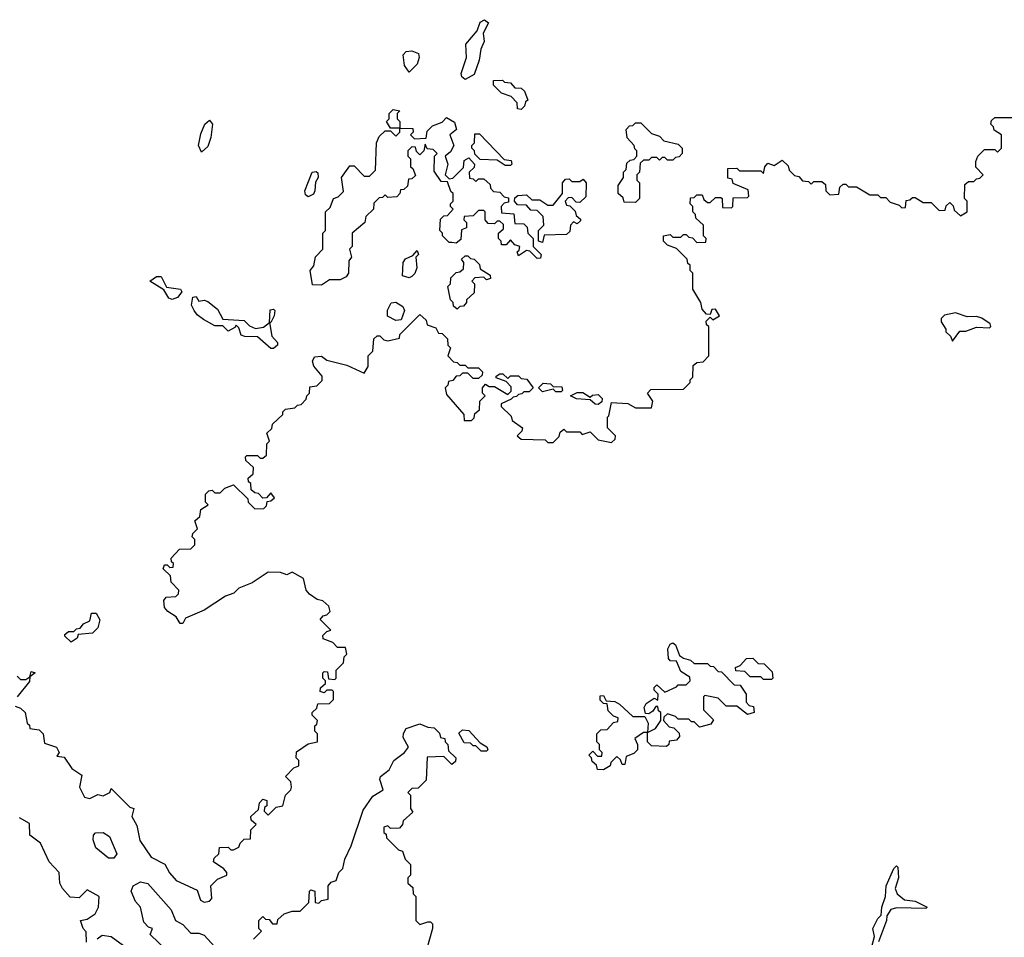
# Model space of a CAD drawing. Extents: x 2737310 to 2869991, y 870230 to 1012730.
# Tile 16 of 256: x 2808552 to 2812250, y 903981 to 907427. Entities that reach past the tile are written whole.
import ezdxf

# ---------------------------------------------------------------- set-up
doc = ezdxf.new("R2010")
doc.units = 0

msp = doc.modelspace()

# ---------------------------------------------------------------- linework, layer by layer
at = {"layer": '0CON02XD'}
for points in [[(2810225, 907202.5), (2810213, 907213), (2810210, 907225), (2810230, 907285), (2810227.5, 907335), (2810270, 907385), (2810281.7, 907418.3), (2810297, 907427), (2810312.5, 907415), (2810293, 907377), (2810296.7, 907345), (2810283.9, 907316.1), (2810277.5, 907275), (2810258.3, 907221.7), (2810225, 907202.5)], [(2810015, 907230), (2809997.5, 907255), (2809992.5, 907295), (2810003, 907307), (2810025, 907310), (2810050, 907300), (2810052.5, 907285), (2810045, 907260), (2810015, 907230)], [(2810435, 907090), (2810421.7, 907091.7), (2810420, 907115), (2810398.3, 907138.3), (2810361.7, 907151.7), (2810331.7, 907181.7), (2810331.7, 907198.3), (2810365, 907200), (2810373, 907193), (2810395, 907190), (2810411.7, 907171.7), (2810435, 907170), (2810448.3, 907158.3), (2810460, 907125), (2810451.7, 907118.3), (2810448.3, 907101.7), (2810435, 907090)], [(2809685, 906430), (2809651.7, 906431.7), (2809642.5, 906485), (2809657, 906503), (2809663, 906537), (2809690, 906565), (2809690, 906625), (2809700, 906635), (2809700, 906705), (2809718.3, 906721.7), (2809730, 906755), (2809748.3, 906761.7), (2809768.3, 906781.7), (2809760, 906835), (2809791.7, 906878.3), (2809808.3, 906878.3), (2809845, 906840), (2809865, 906840), (2809888.3, 906861.7), (2809892.5, 906965), (2809901.7, 906988.3), (2809925, 907010), (2809945, 907010), (2809965, 906990), (2809980, 907005), (2809980, 907020), (2809945, 907020), (2809930, 907045), (2809940, 907055), (2809940, 907075), (2809955, 907090), (2809980, 907085), (2809970, 907075), (2809970, 907055), (2809980, 907045), (2809980, 907020), (2810028.3, 907018.3), (2810030, 907005), (2810020, 906995), (2810035, 906980), (2810078.3, 906981.7), (2810081.7, 907008.3), (2810101.7, 907028.3), (2810138.3, 907041.7), (2810155, 907060), (2810185, 907042.5), (2810192.5, 907015), (2810167.5, 906995), (2810182.5, 906955), (2810169.3, 906930.7), (2810150, 906915), (2810160, 906885), (2810150, 906845), (2810165, 906830), (2810178.3, 906831.7), (2810218.3, 906871.7), (2810221.7, 906898.3), (2810238.3, 906908.3), (2810260, 906885), (2810258.3, 906871.7), (2810240, 906855), (2810241.7, 906831.7), (2810255, 906830), (2810265, 906820), (2810275, 906830), (2810295, 906830), (2810318.3, 906808.3), (2810320, 906795), (2810331.7, 906781.7), (2810355, 906780), (2810371.7, 906761.7), (2810388.3, 906758.3), (2810388.3, 906741.7), (2810371.7, 906738.3), (2810360, 906725), (2810361.7, 906701.7), (2810408.3, 906698.3), (2810411.7, 906661.7), (2810445, 906660), (2810458.3, 906648.3), (2810460, 906625), (2810480, 906605), (2810480, 906575), (2810510, 906545), (2810508.3, 906531.7), (2810495, 906530), (2810468.3, 906558.3), (2810455, 906560), (2810425, 906540), (2810420, 906555), (2810428.3, 906561.7), (2810430, 906575), (2810411.7, 906581.7), (2810395, 906600), (2810378.3, 906581.7), (2810361.7, 906581.7), (2810360, 906595), (2810350, 906605), (2810350, 906625), (2810368.3, 906641.7), (2810368.3, 906658.3), (2810355, 906670), (2810345, 906670), (2810335, 906660), (2810311.7, 906661.7), (2810300, 906675), (2810300, 906705), (2810295, 906710), (2810275, 906710), (2810255, 906690), (2810221.7, 906688.3), (2810220, 906675), (2810230, 906665), (2810230, 906645), (2810211.7, 906638.3), (2810208.3, 906601.7), (2810191.7, 906588.3), (2810175, 906590), (2810165, 906590), (2810140, 906615), (2810140, 906625), (2810130, 906635), (2810131.7, 906678.3), (2810145, 906690), (2810158.3, 906691.7), (2810180, 906715), (2810170, 906725), (2810170, 906735), (2810180, 906745), (2810180, 906775), (2810171.7, 906781.7), (2810158.3, 906818.3), (2810135, 906820), (2810108.3, 906858.3), (2810110, 906915), (2810120, 906925), (2810105, 906940), (2810081.7, 906941.7), (2810075, 906960), (2810070, 906935), (2810055, 906920), (2810041.7, 906931.7), (2810038.3, 906948.3), (2810025, 906950), (2810010, 906935), (2810010, 906915), (2810020, 906905), (2810020, 906875), (2810028.3, 906868.3), (2810038.3, 906841.7), (2810025, 906830), (2810011.7, 906828.3), (2810008.3, 906801.7), (2809995, 906790), (2809981.7, 906788.3), (2809980, 906775), (2809968.3, 906761.7), (2809935, 906760), (2809925, 906770), (2809915, 906760), (2809901.7, 906758.3), (2809881.7, 906738.3), (2809880, 906715), (2809851.7, 906688.3), (2809847.5, 906665), (2809800, 906625), (2809800, 906575), (2809790, 906565), (2809797.5, 906535), (2809788.3, 906521.7), (2809786.2, 906475), (2809778.3, 906461.7), (2809755, 906450), (2809715, 906450), (2809685, 906430)], [(2810765, 905940), (2810775, 905990), (2810836.4, 905986.4), (2810865, 905970), (2810925, 905970), (2810930, 905995), (2810910, 906025), (2810921.7, 906038.3), (2811045, 906040), (2811070, 906065), (2811070, 906075), (2811080, 906085), (2811081.7, 906128.3), (2811095, 906140), (2811118.3, 906141.7), (2811140, 906165), (2811140, 906275), (2811131.7, 906281.7), (2811130, 906295), (2811145, 906310), (2811155, 906300), (2811180, 906315), (2811165, 906340), (2811151.7, 906338.3), (2811145, 906320), (2811131.7, 906321.7), (2811115, 906340), (2811110, 906365), (2811080, 906415), (2811080, 906475), (2811070, 906485), (2811070, 906505), (2811061.7, 906511.7), (2811058.3, 906528.3), (2811018.3, 906568.3), (2810985, 906580), (2810970, 906595), (2810970, 906615), (2810995, 906620), (2811005, 906610), (2811035, 906610), (2811045, 906620), (2811055, 906620), (2811065, 906610), (2811078.3, 906608.3), (2811095, 906590), (2811128.3, 906591.7), (2811130, 906605), (2811120, 906615), (2811120, 906655), (2811091.7, 906681.7), (2811090, 906695), (2811080, 906705), (2811080, 906725), (2811070, 906735), (2811071.7, 906758.3), (2811085, 906760), (2811095, 906770), (2811115, 906770), (2811121.7, 906751.7), (2811135, 906740), (2811145, 906740), (2811165, 906760), (2811185, 906760), (2811190, 906755), (2811191.7, 906721.7), (2811225, 906720), (2811230, 906725), (2811231.7, 906758.3), (2811285, 906760), (2811290, 906765), (2811288.3, 906788.3), (2811231.7, 906811.7), (2811228.3, 906828.3), (2811211.7, 906831.7), (2811211.7, 906868.3), (2811245, 906870), (2811255, 906860), (2811335, 906860), (2811345, 906850), (2811350, 906875), (2811361.7, 906888.3), (2811385, 906880), (2811415, 906900), (2811438.3, 906878.3), (2811441.7, 906861.7), (2811461.7, 906841.7), (2811478.3, 906838.3), (2811491.7, 906821.7), (2811515, 906820), (2811525, 906810), (2811535, 906820), (2811565, 906820), (2811578.3, 906808.3), (2811580, 906785), (2811595, 906770), (2811628.3, 906771.7), (2811631.7, 906798.3), (2811645, 906810), (2811655, 906810), (2811665, 906800), (2811695, 906800), (2811745, 906770), (2811775, 906770), (2811785, 906760), (2811805, 906760), (2811821.7, 906741.7), (2811855, 906730), (2811865, 906720), (2811878.3, 906721.7), (2811881.7, 906748.3), (2811895, 906750), (2811905, 906760), (2811915, 906760), (2811945, 906740), (2811975, 906740), (2812005, 906710), (2812028.3, 906711.7), (2812031.7, 906728.3), (2812045, 906740), (2812058.3, 906728.3), (2812061.7, 906711.7), (2812085, 906690), (2812110, 906705), (2812110, 906745), (2812100, 906755), (2812101.7, 906808.3), (2812115, 906820), (2812135, 906820), (2812145, 906830), (2812158.3, 906831.7), (2812170, 906845), (2812143, 906873), (2812142.5, 906895), (2812150, 906915), (2812175, 906940), (2812215, 906940), (2812225, 906930), (2812240, 906945), (2812240, 906995), (2812211.7, 907011.7), (2812210, 907025), (2812200, 907035), (2812201.7, 907048.3), (2812215, 907060), (2812325, 907060)], [(2809235, 906930), (2809223.3, 906955), (2809231.7, 906998.3), (2809247.5, 907035), (2809265, 907050), (2809276.2, 907035), (2809270, 906985), (2809258.6, 906951.4), (2809235, 906930)], [(2810865, 906740), (2810821.7, 906741.7), (2810818.3, 906758.3), (2810800, 906775), (2810800, 906805), (2810820, 906835), (2810820, 906855), (2810830, 906865), (2810831.7, 906888.3), (2810845, 906900), (2810858.3, 906901.7), (2810870, 906915), (2810870, 906935), (2810861.7, 906941.7), (2810860, 906955), (2810833, 906983), (2810830, 907015), (2810841.7, 907028.3), (2810855, 907030), (2810865, 907040), (2810885, 907040), (2810925, 907000), (2810955, 906990), (2810971.7, 906971.7), (2811025, 906960), (2811040, 906945), (2811040, 906925), (2811028.3, 906911.7), (2811015, 906910), (2811005, 906900), (2810985, 906900), (2810975, 906910), (2810965, 906910), (2810955, 906900), (2810945, 906910), (2810925, 906910), (2810915, 906900), (2810895, 906900), (2810881.7, 906888.3), (2810880, 906855), (2810870, 906845), (2810870, 906825), (2810880, 906815), (2810880, 906755), (2810865, 906740)], [(2810395, 906880), (2810375, 906880), (2810345, 906900), (2810281.7, 906901.7), (2810261.7, 906921.7), (2810260, 906935), (2810250, 906945), (2810250, 906955), (2810260, 906965), (2810261.7, 906998.3), (2810278.3, 906998.3), (2810371.7, 906901.7), (2810398.3, 906898.3), (2810400, 906885), (2810395, 906880)], [(2809635, 906762.5), (2809625, 906770), (2809622.5, 906785), (2809650, 906855), (2809665, 906857.5), (2809671.7, 906851.7), (2809672.5, 906835), (2809663, 906817), (2809660, 906785), (2809655, 906772.5), (2809635, 906762.5)], [(2810515, 906590), (2810500, 906595), (2810500, 906635), (2810520, 906655), (2810518.3, 906688.3), (2810495, 906710), (2810471.7, 906711.7), (2810455, 906730), (2810421.7, 906731.7), (2810410, 906745), (2810411.7, 906758.3), (2810423, 906767), (2810455, 906770), (2810475, 906750), (2810505, 906750), (2810535, 906730), (2810555, 906730), (2810590, 906775), (2810590, 906815), (2810601.7, 906828.3), (2810615, 906830), (2810625, 906820), (2810655, 906820), (2810668.3, 906828.3), (2810680, 906815), (2810678.3, 906761.7), (2810655, 906740), (2810641.7, 906741.7), (2810625, 906760), (2810611.7, 906758.3), (2810600, 906745), (2810605, 906730), (2810618.3, 906728.3), (2810638.3, 906708.3), (2810641.7, 906691.7), (2810658.3, 906678.3), (2810658.3, 906671.7), (2810645, 906660), (2810631.7, 906668.3), (2810620, 906655), (2810618.3, 906631.7), (2810605, 906620), (2810521.7, 906618.3), (2810515, 906590)], [(2810015, 906457.5), (2809990, 906465), (2809992.5, 906515), (2810000.7, 906529.3), (2810028.3, 906541.7), (2810045, 906560), (2810050, 906545), (2810040, 906535), (2810043.3, 906495), (2810036.2, 906473.8), (2810025, 906462.5), (2810015, 906457.5)], [(2810195, 906340), (2810181.7, 906351.7), (2810180, 906365), (2810170, 906375), (2810160, 906425), (2810170, 906435), (2810171.7, 906458.3), (2810191.7, 906478.3), (2810205, 906480), (2810218.3, 906491.7), (2810220, 906515), (2810211.7, 906528.3), (2810225, 906540), (2810235, 906540), (2810245, 906530), (2810258.3, 906528.3), (2810278.3, 906508.3), (2810281.7, 906491.7), (2810318.3, 906468.3), (2810320, 906455), (2810305, 906450), (2810295, 906460), (2810261.7, 906458.3), (2810250, 906445), (2810260, 906435), (2810258.3, 906401.7), (2810230, 906375), (2810230, 906365), (2810218.3, 906351.7), (2810205, 906350), (2810195, 906340)], [(2809125, 906376.2), (2809111.7, 906381.7), (2809093, 906413), (2809040, 906445), (2809065, 906463.3), (2809082.5, 906462.5), (2809103, 906423), (2809156.2, 906415), (2809161.2, 906405), (2809145, 906383.8), (2809125, 906376.2)], [(2809505, 906192.5), (2809495, 906192.5), (2809445, 906236.7), (2809397, 906237), (2809383, 906243), (2809375, 906270), (2809365, 906280), (2809359.3, 906270.7), (2809335, 906257.5), (2809315, 906277.5), (2809285, 906277.5), (2809241.7, 906301.7), (2809218.3, 906318.3), (2809206.7, 906335), (2809197.5, 906355), (2809202.5, 906385), (2809215, 906387.5), (2809225, 906370), (2809245, 906373.3), (2809258.8, 906368.8), (2809295, 906340), (2809315, 906302.5), (2809395, 906297.5), (2809415, 906277.5), (2809437, 906267), (2809467.7, 906272.3), (2809490, 906290), (2809493, 906337), (2809505, 906340), (2809510, 906335), (2809507.5, 906315), (2809495, 906290), (2809490, 906290), (2809498.3, 906238.3), (2809520, 906215), (2809520, 906205), (2809505, 906192.5)], [(2809965, 906297.5), (2809933.3, 906313.3), (2809933.6, 906336.4), (2809946.7, 906363.3), (2809965, 906366.2), (2809990.7, 906350.7), (2809997.5, 906335), (2809985, 906300), (2809965, 906297.5)], [(2808535, 904850), (2808555, 904842.5), (2808572.5, 904825), (2808580, 904785), (2808588.3, 904778.3), (2808590, 904765), (2808625, 904760), (2808640, 904745), (2808645, 904710), (2808690, 904695), (2808700, 904675), (2808691.7, 904661.7), (2808718.3, 904658.3), (2808747.5, 904615), (2808785, 904590), (2808776.7, 904545), (2808795, 904507.5), (2808815, 904502.5), (2808845, 904517.5), (2808865, 904512.5), (2808890, 904525), (2808895, 904540), (2808965, 904470), (2808980, 904465), (2808972.5, 904435), (2808991.7, 904401.7), (2809003.3, 904345), (2809045, 904282.5), (2809096.4, 904256.4), (2809113.9, 904223.9), (2809140, 904195), (2809218.3, 904158.3), (2809230.7, 904120.7), (2809245, 904113.3), (2809265, 904117.5), (2809273, 904127), (2809270, 904175), (2809295, 904200), (2809330, 904215), (2809330, 904225), (2809318.3, 904238.3), (2809280, 904265), (2809281.7, 904278.3), (2809300, 904295), (2809301.7, 904318.3), (2809335, 904320), (2809345, 904310), (2809355, 904310), (2809375, 904320), (2809380, 904335), (2809395, 904350), (2809418.3, 904351.7), (2809420, 904385), (2809440, 904405), (2809421.7, 904421.7), (2809420, 904435), (2809448.3, 904461.7), (2809453, 904487), (2809465, 904500), (2809480, 904495), (2809480, 904475), (2809471.7, 904468.3), (2809470, 904455), (2809485, 904440), (2809515, 904470), (2809540, 904475), (2809550, 904515), (2809570, 904535), (2809572.5, 904545), (2809570, 904565), (2809550, 904585), (2809581.7, 904618.3), (2809600, 904625), (2809600, 904645), (2809590, 904655), (2809591.7, 904678.3), (2809635, 904707.5), (2809670, 904715), (2809670, 904745), (2809660, 904755), (2809660, 904775), (2809668.3, 904781.7), (2809670, 904795), (2809650, 904815), (2809650, 904825), (2809668.3, 904841.7), (2809671.7, 904858.3), (2809715, 904860), (2809730, 904875), (2809730, 904905), (2809725, 904910), (2809705, 904910), (2809695, 904900), (2809680, 904905), (2809681.7, 904918.3), (2809700, 904935), (2809700, 904945), (2809690, 904955), (2809690, 904975), (2809695, 904980), (2809708.3, 904978.3), (2809711.7, 904951.7), (2809735, 904950), (2809740, 904955), (2809740, 904985), (2809768.3, 905011.7), (2809770, 905035), (2809780, 905045), (2809775, 905070), (2809745, 905070), (2809728.3, 905088.3), (2809691.7, 905101.7), (2809690, 905115), (2809705, 905130), (2809720, 905135), (2809680, 905175), (2809691.7, 905188.3), (2809705, 905192.5), (2809717.5, 905205), (2809712.5, 905225), (2809690, 905245), (2809669.3, 905249.3), (2809640, 905270), (2809627.5, 905285), (2809618.3, 905328.3), (2809575, 905352.5), (2809555, 905342.5), (2809531.7, 905351.7), (2809485, 905352.5), (2809425, 905312.5), (2809375, 905292.5), (2809356.1, 905273.9), (2809325, 905262.5), (2809245, 905210), (2809175, 905180), (2809165, 905160), (2809155, 905160), (2809140, 905185), (2809107.5, 905205), (2809095, 905220), (2809093.3, 905246.7), (2809101.7, 905258.3), (2809138.3, 905261.7), (2809148.3, 905271.7), (2809150, 905285), (2809120, 905315), (2809118.3, 905338.3), (2809090, 905365), (2809095, 905380), (2809105, 905380), (2809115, 905370), (2809128.3, 905371.7), (2809130, 905385), (2809121.7, 905391.7), (2809120, 905405), (2809151.7, 905438.3), (2809195, 905440), (2809210, 905455), (2809210, 905475), (2809200, 905485), (2809201.7, 905498.3), (2809220, 905515), (2809210, 905545), (2809228.3, 905561.7), (2809231.7, 905588.3), (2809260, 905605), (2809250, 905615), (2809250, 905645), (2809261.7, 905658.3), (2809275, 905660), (2809285, 905650), (2809305, 905650), (2809321.7, 905668.3), (2809355, 905680), (2809408.3, 905628.3), (2809410, 905615), (2809435, 905590), (2809468.3, 905591.7), (2809478.3, 905601.7), (2809481.7, 905618.3), (2809495, 905620), (2809508.3, 905631.7), (2809495, 905650), (2809478.3, 905631.7), (2809465, 905630), (2809448.3, 905648.3), (2809435, 905650), (2809421.7, 905661.7), (2809420, 905685), (2809411.7, 905691.7), (2809410, 905705), (2809428.3, 905721.7), (2809430, 905745), (2809401.7, 905771.7), (2809400, 905785), (2809405, 905790), (2809445, 905790), (2809455, 905780), (2809465, 905780), (2809478.3, 905791.7), (2809480, 905835), (2809490, 905845), (2809480, 905875), (2809498.3, 905891.7), (2809501.7, 905908.3), (2809540, 905945), (2809540, 905955), (2809550, 905965), (2809585, 905970), (2809595, 905980), (2809608.3, 905981.7), (2809628.3, 906001.7), (2809630, 906015), (2809640, 906025), (2809641.7, 906048.3), (2809668.3, 906051.7), (2809688.3, 906071.7), (2809688.3, 906088.3), (2809656.4, 906126.4), (2809651.2, 906145), (2809658.8, 906161.2), (2809685, 906163.8), (2809705, 906148.8), (2809780, 906130), (2809845, 906100), (2809860, 906125), (2809860, 906165), (2809877.5, 906182.5), (2809881.7, 906228.3), (2809895, 906240), (2809905, 906240), (2809920, 906225), (2809935, 906221.2), (2809978.3, 906231.7), (2809980, 906245), (2810055, 906320), (2810078.3, 906298.3), (2810081.7, 906281.7), (2810115, 906270), (2810125, 906250), (2810138.3, 906248.3), (2810158.3, 906228.3), (2810160, 906205), (2810170, 906195), (2810160, 906165), (2810181.7, 906141.7), (2810195, 906140), (2810205, 906130), (2810225, 906130), (2810235, 906120), (2810275, 906120), (2810290, 906105), (2810288.3, 906091.7), (2810275, 906080), (2810255, 906080), (2810235, 906100), (2810215, 906100), (2810205, 906090), (2810191.7, 906088.3), (2810178.3, 906071.7), (2810161.7, 906068.3), (2810160, 906055), (2810150, 906045), (2810155, 906020), (2810220, 905945), (2810221.7, 905921.7), (2810248.3, 905921.7), (2810258.3, 905931.7), (2810261.7, 905948.3), (2810278.3, 905961.7), (2810280, 905995), (2810300, 906015), (2810290, 906025), (2810290, 906045), (2810301.7, 906058.3), (2810315, 906050), (2810335, 906050), (2810385, 906020), (2810398.3, 906031.7), (2810398.3, 906048.3), (2810378.3, 906068.3), (2810341.7, 906081.7), (2810341.7, 906088.3), (2810355, 906097.5), (2810367, 906097), (2810385, 906080), (2810395, 906090), (2810425, 906090), (2810435, 906080), (2810457, 906077), (2810480, 906045), (2810465, 906030), (2810445, 906030), (2810438.3, 906021.7), (2810425, 906020), (2810418.3, 906011.7), (2810405, 906010), (2810398.3, 906001.7), (2810360, 905985), (2810360, 905975), (2810398.3, 905938.3), (2810401.7, 905921.7), (2810440, 905895), (2810438.3, 905881.7), (2810420, 905865), (2810435, 905852.5), (2810525, 905850), (2810535, 905840), (2810555, 905840), (2810578.3, 905861.7), (2810581.7, 905878.3), (2810595, 905890), (2810605, 905880), (2810655, 905880), (2810665, 905870), (2810695, 905880), (2810725, 905850), (2810775, 905840), (2810788.3, 905851.7), (2810790, 905865), (2810760, 905895), (2810760, 905935), (2810765, 905940)], [(2812055, 906220), (2812083, 906257), (2812105, 906257.5), (2812145, 906272.5), (2812195, 906270), (2812200, 906275), (2812197.5, 906285), (2812165, 906306.7), (2812145, 906312.5), (2812110.7, 906310.7), (2812066.2, 906326.2), (2812025, 906317.5), (2812012.5, 906305), (2812013, 906293), (2812030, 906265), (2812030, 906255), (2812048.3, 906238.3), (2812055, 906220)], [(2810585, 906030), (2810565, 906030), (2810555, 906040), (2810515, 906030), (2810500, 906045), (2810518.3, 906061.7), (2810545, 906060), (2810555, 906050), (2810588.3, 906048.3), (2810590, 906035), (2810585, 906030)], [(2810725, 905982.5), (2810713, 905983), (2810695, 906000), (2810643.6, 906003.6), (2810620, 906015), (2810645, 906027.5), (2810667, 906027), (2810695, 906010), (2810703, 906017), (2810725, 906020), (2810740, 906005), (2810738.3, 905991.7), (2810725, 905982.5)], [(2808745, 905090), (2808721.7, 905111.7), (2808721.7, 905118.3), (2808735, 905130), (2808755, 905130), (2808765, 905140), (2808778.3, 905141.7), (2808791.7, 905158.3), (2808815, 905170), (2808821.7, 905198.3), (2808838.3, 905198.3), (2808853, 905173), (2808845, 905143.3), (2808825, 905123.3), (2808771.7, 905118.3), (2808767.5, 905105), (2808745, 905090)], [(2810745, 904610), (2810721.7, 904611.7), (2810718.3, 904628.3), (2810701.7, 904641.7), (2810700, 904655), (2810690, 904665), (2810705, 904680), (2810721.7, 904661.7), (2810738.3, 904661.7), (2810740, 904675), (2810730, 904685), (2810730, 904705), (2810720, 904715), (2810720, 904745), (2810735, 904760), (2810758.3, 904761.7), (2810781.7, 904788.3), (2810798.3, 904791.7), (2810800, 904805), (2810781.7, 904811.7), (2810761.7, 904831.7), (2810758.3, 904858.3), (2810745, 904860), (2810731.7, 904871.7), (2810731.7, 904888.3), (2810745, 904890), (2810755, 904870), (2810787, 904867), (2810805, 904857.5), (2810855, 904810), (2810900, 904810), (2810912.5, 904785), (2810910, 904750), (2810940, 904765), (2810960, 904795), (2810960, 904825), (2810951.7, 904831.7), (2810948.3, 904848.3), (2810941.7, 904848.3), (2810930, 904830), (2810915, 904820), (2810901.7, 904821.7), (2810896.7, 904845), (2810905, 904860), (2810935, 904880), (2810948.3, 904871.7), (2810950, 904895), (2810935, 904910), (2810935, 904920), (2810945, 904930), (2810975, 904902.5), (2811018.3, 904921.7), (2811025, 904930), (2811055, 904930), (2811070, 904945), (2811068.3, 904958.3), (2811035, 904980), (2811018.3, 905018.3), (2810995, 905020), (2810988.3, 905028.3), (2810986.7, 905065), (2810995, 905082.5), (2811005, 905087.5), (2811015, 905080), (2811030, 905040), (2811045, 905030), (2811071.7, 905021.7), (2811085, 905010), (2811135, 905010), (2811145, 905000), (2811158.3, 904998.3), (2811175, 904980), (2811188.3, 904978.3), (2811235, 904930), (2811258.3, 904928.3), (2811280, 904895), (2811280, 904865), (2811291.7, 904851.7), (2811308.3, 904848.3), (2811310, 904825), (2811285, 904817.5), (2811245, 904850), (2811205, 904850), (2811175, 904880), (2811125, 904890), (2811120, 904885), (2811120, 904835), (2811158.3, 904798.3), (2811148.3, 904781.7), (2811105, 904770), (2811085, 904790), (2811075, 904790), (2811065, 904800), (2811025, 904800), (2811015, 904810), (2810985, 904820), (2810971.7, 904808.3), (2810970, 904795), (2810991.7, 904771.7), (2811008.3, 904768.3), (2811028.3, 904748.3), (2811030, 904735), (2811018.3, 904721.7), (2810991.7, 904718.3), (2810990, 904705), (2810981.7, 904698.3), (2810925, 904700), (2810910, 904715), (2810910, 904750), (2810895, 904750), (2810861.7, 904728.3), (2810872.5, 904705), (2810872.5, 904685), (2810858.8, 904671.2), (2810830, 904660), (2810825, 904630), (2810815, 904630), (2810808.3, 904648.3), (2810795, 904660), (2810781.7, 904648.3), (2810771.7, 904638.3), (2810770, 904625), (2810745, 904610)], [(2811375, 904950), (2811345, 904950), (2811335, 904960), (2811295, 904960), (2811275, 904980), (2811241.7, 904981.7), (2811240, 904995), (2811258.3, 905001.7), (2811281.7, 905028.3), (2811305, 905030), (2811325, 905010), (2811348.3, 905008.3), (2811378.3, 904978.3), (2811380, 904955), (2811375, 904950)], [(2808541.7, 904961.7), (2808555, 904950), (2808575, 904950), (2808590, 904960), (2808595, 904980), (2808610, 904975), (2808590, 904960), (2808588.3, 904941.7), (2808542.5, 904885)], [(2809430, 903975), (2809460, 904005), (2809450, 904015), (2809450, 904045), (2809465, 904060), (2809475, 904050), (2809488.3, 904048.3), (2809501.7, 904031.7), (2809518.3, 904031.7), (2809521.7, 904048.3), (2809545, 904070), (2809575, 904080), (2809605, 904080), (2809638.3, 904111.7), (2809640, 904155), (2809645, 904160), (2809660, 904155), (2809661.7, 904111.7), (2809675, 904110), (2809685, 904120), (2809710, 904125), (2809710, 904175), (2809721.7, 904188.3), (2809740, 904195), (2809750, 904225), (2809765, 904240), (2809772.5, 904275), (2809796.7, 904325), (2809841.7, 904458.3), (2809878.3, 904511.7), (2809917.5, 904535), (2809903.9, 904573.9), (2809907.5, 904585), (2809939.3, 904610.7), (2809956.7, 904645), (2809997.5, 904675), (2810012.5, 904695), (2809991.7, 904731.7), (2809992.7, 904747.3), (2810003.8, 904765), (2810055, 904783.3), (2810085, 904770), (2810108.3, 904768.3), (2810128.3, 904748.3), (2810131.7, 904731.7), (2810148.3, 904728.3), (2810150, 904715), (2810160, 904705), (2810161.7, 904681.7), (2810190, 904655), (2810188.3, 904641.7), (2810175, 904630), (2810145, 904660), (2810081.7, 904658.3), (2810078.3, 904571.7), (2810048.3, 904541.7), (2810025, 904540), (2810010, 904525), (2810020, 904515), (2810020, 904465), (2810028.3, 904451.7), (2809991.7, 904418.3), (2809990, 904405), (2809978.3, 904391.7), (2809945, 904390), (2809935, 904400), (2809920, 904395), (2809920, 904375), (2809928.3, 904368.3), (2809930, 904355), (2809975, 904310), (2809990, 904305), (2810000, 904275), (2810020, 904255), (2810020, 904215), (2810010, 904205), (2810010, 904185), (2810028.3, 904168.3), (2810030, 904145), (2810040, 904135), (2810040, 904045), (2810055, 904030), (2810085, 904040), (2810095, 904040), (2810101.7, 904031.7), (2810102.5, 904015), (2810080, 903935)], [(2810305, 904680), (2810285, 904680), (2810265, 904700), (2810255, 904700), (2810245, 904710), (2810221.7, 904711.7), (2810201.7, 904748.3), (2810215, 904760), (2810238.3, 904758.3), (2810281.7, 904711.7), (2810306.7, 904696.7), (2810310, 904685), (2810305, 904680)], [(2808775, 904130), (2808741.7, 904131.7), (2808712.5, 904165), (2808702.5, 904185), (2808700, 904225), (2808662.5, 904265), (2808630, 904335), (2808590, 904365), (2808588.3, 904408.3), (2808550.7, 904430.7)], [(2808905, 904278.8), (2808885, 904278.8), (2808838, 904318), (2808827.7, 904347.7), (2808828.8, 904365), (2808835.8, 904374.2), (2808865, 904375.6), (2808889.6, 904359.6), (2808916.2, 904295), (2808905, 904278.8)], [(2811736.7, 903885), (2811762.5, 903985), (2811756.7, 904015), (2811775, 904052.5), (2811787.5, 904065), (2811790, 904095), (2811803.8, 904135), (2811806.2, 904175), (2811835, 904240), (2811845, 904250), (2811850, 904245), (2811852.5, 904205), (2811840, 904165), (2811847.5, 904145), (2811875, 904122.5), (2811915, 904117.5), (2811960, 904095), (2811955, 904090), (2811845, 904092.5), (2811823.6, 904086.4), (2811808.3, 904061.7), (2811807.5, 904045), (2811777.5, 903965)], [(2809108.3, 903928.3), (2809041.7, 903991.7), (2809050, 904015), (2809035, 904020), (2809018.3, 904038.3), (2809006, 904095), (2808986.4, 904116.4), (2808970, 904155), (2808977.5, 904175), (2809005, 904190), (2809033, 904183), (2809120, 904085), (2809137.5, 904045), (2809165, 904030), (2809195, 903997.5), (2809225, 903997.5), (2809245, 903990), (2809323, 903903)], [(2808803, 903963), (2808801.7, 904001.7), (2808790, 904015), (2808780, 904045), (2808805, 904050), (2808835, 904070), (2808847.5, 904095), (2808850, 904135), (2808805, 904160), (2808775, 904130)], [(2808955, 903940), (2808895, 903983.3), (2808861.7, 903988.3), (2808842.5, 903975)]]:
    msp.add_lwpolyline(points, dxfattribs=at)

doc.saveas('drawing.dxf')
